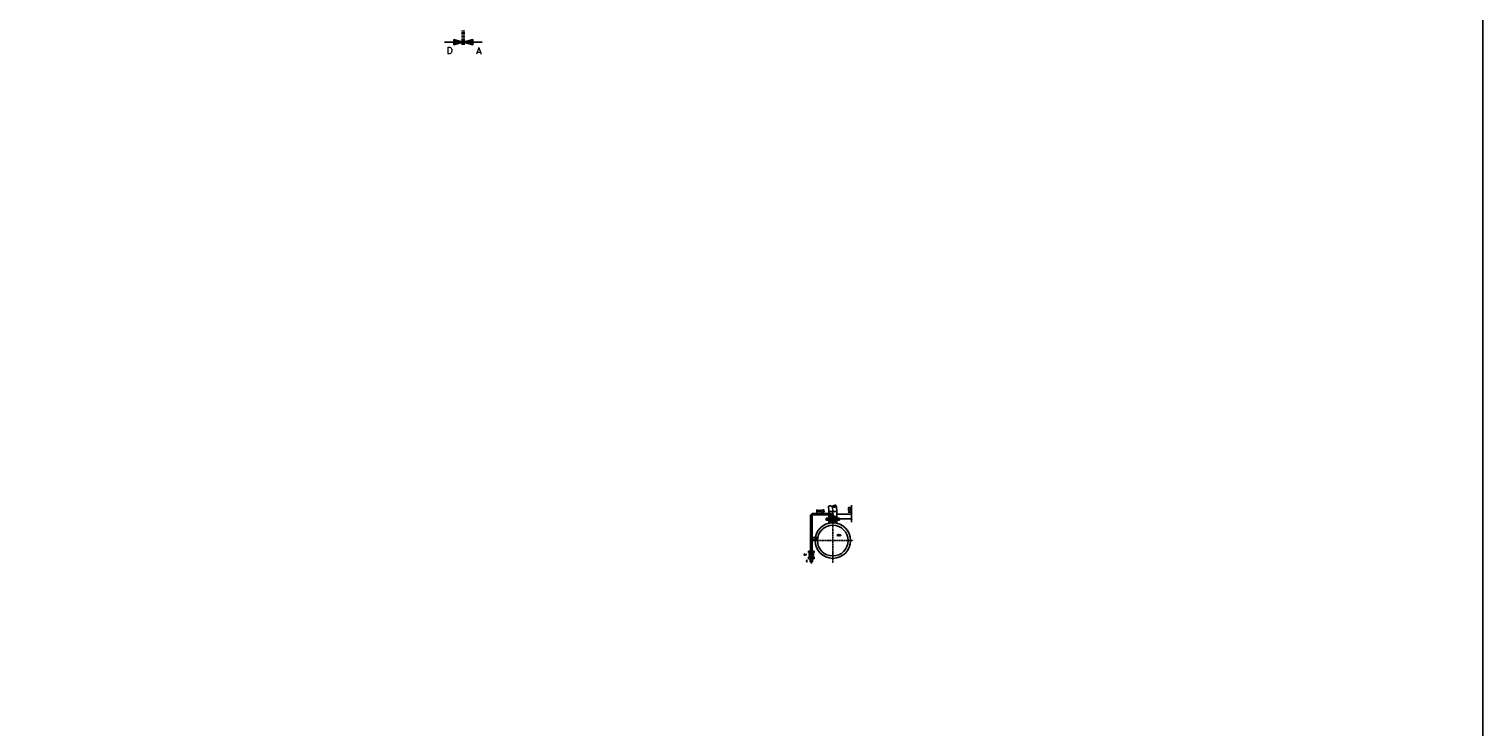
# Model space of a CAD drawing. Header units: millimetres. Extents: x -197187 to 231260338, y -45270 to 70505.
# Tile 32 of 85: x 881 to 31586, y -13609 to 1127. Entities that reach past the tile are written whole.
import ezdxf
from ezdxf.enums import TextEntityAlignment as Align

# ---------------------------------------------------------------- set-up
doc = ezdxf.new("R2010")
doc.units = ezdxf.units.MM
doc.header["$LTSCALE"] = 0.5
for name, pattern in [('DASHDOT', [1, 0.5, -0.25, 0, -0.25]), ('DOT', [0.25, 0, -0.25]), ('HIDDEN', [0.375, 0.25, -0.125])]:
    doc.linetypes.add(name, pattern=pattern)
for name, color, linetype in [('17', 7, 'Continuous'), ('44', 7, 'Continuous'), ('45', 7, 'Continuous'), ('8', 7, 'Continuous')]:
    doc.layers.add(name, color=color, linetype=linetype)
doc.styles.add('ROMANS', font='ROMANS', dxfattribs={"height": 0.2})

# ---------------------------------------------------------------- blocks, each defined once
blk = doc.blocks.new('PFEIL')
at = {"layer": '17', "color": 7, "linetype": 'Continuous'}
for p, q in [((-40, 0), (-20, 0)), ((-20, 5.359), (-20, -5.359)), ((0, 0), (-20, 5.359)), ((-20, 5.0491), (-18.8434, 5.0491)), ((-20, 4.5991), (-17.164, 4.5991)), ((-20, 4.1491), (-15.4846, 4.1491)), ((-20, 3.6991), (-13.8052, 3.6991)), ((-20, 3.2491), (-12.1258, 3.2491)), ((-20, 2.7991), (-10.4464, 2.7991)), ((-20, 2.3491), (-8.7669, 2.3491)), ((-20, 1.8991), (-7.0875, 1.8991)), ((-20, 1.4491), (-5.4081, 1.4491)), ((-20, 0.9991), (-3.7287, 0.9991)), ((-20, 0.5491), (-2.0493, 0.5491)), ((-20, 0.0991), (-0.3698, 0.0991)), ((-20, -5.359), (0, 0)), ((-20, -0.3509), (-1.3096, -0.3509)), ((-20, -0.8009), (-2.989, -0.8009)), ((-20, -1.2509), (-4.6684, -1.2509)), ((-20, -1.7009), (-6.3478, -1.7009)), ((-20, -2.1509), (-8.0272, -2.1509)), ((-20, -2.6009), (-9.7067, -2.6009)), ((-20, -3.0509), (-11.3861, -3.0509)), ((-20, -3.5009), (-13.0655, -3.5009)), ((-20, -3.9509), (-14.7449, -3.9509)), ((-20, -4.4009), (-16.4243, -4.4009)), ((-20, -4.8509), (-18.1038, -4.8509)), ((-20, -5.3009), (-19.7832, -5.3009))]:
    blk.add_line(p, q, dxfattribs=at)

msp = doc.modelspace()

# ---------------------------------------------------------------- hatches: boundary and pattern name
at = {"linetype": 'Continuous'}
h = msp.add_hatch(color=256, dxfattribs=at)
h.paths.add_polyline_path([(18251.152, -9115.831), (18251.152, -9093.979), (18259.044, -9093.977)])
h.paths.add_polyline_path([(18243.249, -9093.981), (18251.152, -9093.979), (18251.152, -9115.831)])
h = msp.add_hatch(color=256, dxfattribs=at)
h.paths.add_polyline_path([(18251.152, -9215.831), (18251.152, -9237.683), (18259.044, -9237.685)])
h.paths.add_polyline_path([(18243.249, -9237.681), (18251.152, -9237.683), (18251.152, -9215.831)])

# ---------------------------------------------------------------- linework, layer by layer
at = {"linetype": 'HIDDEN', "ltscale": 10}
for p, q in [((17817.512, -9098.981), (17771.362, -9098.981)), ((17817.512, -9132.681), (17771.362, -9132.681)), ((17817.512, -9098.981), (17817.512, -9132.681)), ((17838.662, -9153.831), (17872.362, -9153.831)), ((17838.662, -9153.831), (17838.662, -9182.131)), ((17872.362, -9215.831), (17838.662, -9182.131)), ((17872.362, -9153.831), (17872.362, -9215.831))]:
    msp.add_line(p, q, dxfattribs=at)
at = {"linetype": 'Continuous'}
for p, q in [((18243.249, -9093.981), (18259.044, -9093.977)), ((18251.152, -9115.831), (18243.249, -9093.981)), ((18251.152, -9115.831), (18259.044, -9093.977)), ((18251.152, -9215.831), (18243.249, -9237.681)), ((18243.249, -9237.681), (18259.044, -9237.685)), ((18251.152, -9215.831), (18259.044, -9237.685))]:
    msp.add_line(p, q, dxfattribs=at)
at = {"color": 3}
msp.add_lwpolyline([(31586.419, 37686.455), (-63672.453, 37686.455), (-63672.453, -45269.811), (31586.419, -45269.811)], close=True, dxfattribs=at)
at = {"linetype": 'HIDDEN', "ltscale": 10}
for radius in [54.85, 21.15]:
    msp.add_arc((17817.512, -9153.831), radius, 0, 90, dxfattribs=at)
at = {"layer": '17', "linetype": 'DASHDOT', "lineweight": 50, "ltscale": 20}
msp.add_line((10052.628, 1102.838), (10052.628, 791.649), dxfattribs=at)
at = {"layer": '45', "linetype": 'Continuous', "ltscale": 10}
for p, q in [((17386.812, -9153.831), (17386.812, -9608.147)), ((17420.512, -9153.831), (17386.812, -9153.831)), ((17420.512, -9153.831), (17420.512, -9608.147)), ((17441.662, -9098.981), (17771.362, -9098.981)), ((17441.662, -9098.981), (17441.662, -9132.681)), ((17441.662, -9132.681), (17771.362, -9132.681)), ((17998.012, -9201.831), (17713.012, -9201.831)), ((17713.012, -9245.831), (17713.012, -9201.831)), ((17771.362, -9168.831), (17762.52, -9201.831)), ((17771.362, -9062.831), (17771.362, -9168.831)), ((17771.362, -9062.831), (17939.662, -9062.831)), ((17771.362, -9168.831), (17939.662, -9168.831)), ((17939.662, -9062.831), (17939.662, -9168.831)), ((17939.662, -9168.831), (17948.505, -9201.831)), ((17960.9, -9115.831), (18263.652, -9115.831)), ((17998.012, -9245.831), (17998.012, -9201.831)), ((18251.152, -9283.39), (18251.152, -8924.936)), ((17998.012, -9223.831), (17713.012, -9223.831)), ((17998.012, -9245.831), (17713.012, -9245.831)), ((17771.362, -9278.831), (17762.52, -9245.831)), ((17939.662, -9278.831), (17771.362, -9278.831)), ((17771.362, -9278.831), (17771.362, -9308.395)), ((17939.662, -9278.831), (17948.505, -9245.831)), ((17939.662, -9278.831), (17939.662, -9308.395)), ((18012.391, -9215.831), (18263.652, -9215.831)), ((17381.812, -9608.147), (17486.31, -9608.147)), ((17381.812, -9608.147), (17381.812, -9648.147)), ((17381.812, -9648.147), (17481.393, -9648.147)), ((17386.812, -9873.831), (17386.812, -9648.147)), ((17428.581, -9628.147), (17410.316, -9628.147)), ((17415.512, -9608.147), (17415.512, -9648.147)), ((17420.512, -9608.147), (17420.512, -9648.147)), ((17420.512, -9873.831), (17420.512, -9648.147)), ((17518.507, -9628.147), (17498.507, -9628.147)), ((17508.507, -9618.147), (17508.507, -9638.147)), ((17346.162, -9895.831), (17346.162, -9927.831)), ((17346.162, -9895.831), (17461.162, -9895.831)), ((17346.162, -9911.831), (17461.162, -9911.831)), ((17346.162, -9927.831), (17461.162, -9927.831)), ((17346.162, -9927.831), (17377.023, -9954.13)), ((17346.162, -10025.831), (17377.023, -9999.532)), ((17346.162, -10025.831), (17461.162, -10025.831)), ((17346.162, -10057.831), (17346.162, -10025.831)), ((17346.162, -10041.831), (17461.162, -10041.831)), ((17346.162, -10057.831), (17461.162, -10057.831)), ((17378.662, -10082.831), (17378.662, -10122.831)), ((17378.662, -10082.831), (17428.662, -10082.831)), ((17378.662, -10122.831), (17428.662, -10122.831)), ((17386.812, -9873.831), (17380.918, -9895.831)), ((17386.812, -9873.831), (17420.512, -9873.831)), ((17388.662, -10057.831), (17388.662, -10082.831)), ((17418.662, -10057.831), (17418.662, -10082.831)), ((17420.512, -9873.831), (17426.407, -9895.831)), ((17428.662, -10082.831), (17428.662, -10122.831)), ((17461.162, -9927.831), (17430.302, -9954.13)), ((17461.162, -10025.831), (17430.302, -9999.532)), ((17461.162, -9895.831), (17461.162, -9927.831)), ((17461.162, -10057.831), (17461.162, -10025.831))]:
    msp.add_line(p, q, dxfattribs=at)
at = {"layer": '45', "linetype": 'DASHDOT', "ltscale": 10}
for p, q in [((17403.662, -9153.831), (17403.662, -10154.923)), ((17817.512, -9115.831), (17441.662, -9115.831)), ((17855.512, -9062.831), (17855.512, -10151.046)), ((18286.892, -9673.831), (17434.119, -9673.831)), ((17346.162, -9976.831), (17461.162, -9976.831))]:
    msp.add_line(p, q, dxfattribs=at)
at = {"layer": '45', "linetype": 'DOT', "ltscale": 10}
msp.add_line((17425.512, -9608.147), (17425.512, -9648.147), dxfattribs=at)
at = {"layer": '45', "linetype": 'HIDDEN', "ltscale": 10}
for p, q in [((17528.507, -9648.147), (17481.393, -9648.147)), ((17528.507, -9608.147), (17486.31, -9608.147)), ((17528.507, -9608.147), (17528.507, -9648.147))]:
    msp.add_line(p, q, dxfattribs=at)
at = {"layer": '45', "linetype": 'Continuous', "ltscale": 10}
for centre, radius in [((17855.512, -9673.831), 375), ((17855.512, -9673.831), 325), ((17403.662, -9976.831), 35)]:
    msp.add_circle(centre, radius, dxfattribs=at)
for radius in [54.85, 21.15]:
    msp.add_arc((17441.662, -9153.831), radius, 90, 180, dxfattribs=at)
at = {"layer": '45', "linetype": 'DASHDOT', "ltscale": 10}
for centre, start, end in [((17441.662, -9153.831), 90, 180), ((17817.512, -9153.831), 0, 90)]:
    msp.add_arc(centre, 38, start, end, dxfattribs=at)
at = {"layer": '45', "linetype": 'Continuous', "ltscale": 10}
for major_axis, ratio, end_param in [((0, 144.85), 0.209526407, 5.483052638), ((0, 313.15), 0.634360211, 5.117595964)]:
    msp.add_ellipse((17741.013, -9062.831), major_axis=major_axis, ratio=ratio, start_param=4.71238898, end_param=end_param, dxfattribs=at)
at = {"layer": '45', "linetype": 'DASHDOT', "ltscale": 10}
msp.add_ellipse((17741.013, -9062.831), major_axis=(0, 229), ratio=0.499999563, start_param=4.71238898, end_param=5.239200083, dxfattribs=at)
at = {"layer": '45', "linetype": 'Continuous', "ltscale": 10}
msp.add_open_spline([(17762.787, -8961.927), (17763.2, -8958.786), (17763.694, -8955.716), (17764.84, -8952.656), (17766.224, -8948.962), (17769.669, -8946.867), (17773.324, -8944.944), (17784.198, -8939.222), (17796.38, -8934.841), (17806.871, -8938.774), (17816.432, -8942.36), (17825.751, -8947.434), (17835.405, -8951.114), (17842.945, -8953.988), (17850.485, -8956.835), (17858.155, -8959.597), (17865.368, -8962.194), (17872.785, -8964.165), (17880.135, -8965.766), (17888.667, -8967.625), (17897.718, -8965.544), (17906.355, -8961.91), (17911.459, -8959.763), (17914.995, -8956.866), (17918.694, -8952.27), (17921.95, -8948.226), (17923.972, -8943.55), (17923.576, -8939.385), (17923.238, -8935.826), (17921.013, -8932.077), (17917.152, -8929.52), (17910.818, -8925.325), (17904.128, -8927.083), (17897.872, -8928.363), (17892.844, -8929.392), (17887.734, -8930.323), (17882.834, -8932.219), (17878.855, -8933.759), (17875.019, -8935.321), (17871.266, -8937.232), (17866.951, -8939.429), (17862.854, -8941.984), (17858.541, -8944.173), (17854.125, -8946.414), (17849.655, -8948.473), (17845.045, -8950.342), (17843.037, -8951.157), (17840.985, -8951.735), (17838.875, -8952.27)], degree=3, knots=[0, 0, 0, 0, 0.033409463, 0.033409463, 0.033409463, 0.0737461, 0.0737461, 0.0737461, 0.193755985, 0.193755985, 0.193755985, 0.303134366, 0.303134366, 0.303134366, 0.388561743, 0.388561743, 0.388561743, 0.46888074, 0.46888074, 0.46888074, 0.562126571, 0.562126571, 0.562126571, 0.617218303, 0.617218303, 0.617218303, 0.66569853, 0.66569853, 0.66569853, 0.707116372, 0.707116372, 0.707116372, 0.775071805, 0.775071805, 0.775071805, 0.829693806, 0.829693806, 0.829693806, 0.874051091, 0.874051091, 0.874051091, 0.925048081, 0.925048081, 0.925048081, 0.977258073, 0.977258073, 0.977258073, 1, 1, 1, 1], dxfattribs=at)

# ---------------------------------------------------------------- block references
at = {"layer": '17', "linetype": 'Continuous', "lineweight": 50, "ltscale": 10, "xscale": 10, "yscale": -10}
msp.add_blockref('PFEIL', (10052.628, 851.669), dxfattribs=at)
at = {"layer": '17', "linetype": 'Continuous', "lineweight": 50, "ltscale": 10, "xscale": 10, "yscale": 10, "rotation": 180}
msp.add_blockref('PFEIL', (10052.628, 851.669), dxfattribs=at)

# ---------------------------------------------------------------- texts
at = {"layer": '17', "linetype": 'Continuous', "lineweight": 50, "ltscale": 10, "style": 'ROMANS'}
for s, p in [('D', (9699.197, 605.422)), ('A', (10327.391, 596.117))]:
    msp.add_text(s, height=140, dxfattribs=at).set_placement(p)
at = {"layer": '44', "linetype": 'Continuous', "ltscale": 10, "style": 'ROMANS'}
msp.add_text('100', height=50, rotation=90, dxfattribs=at).set_placement((18230.824, -9095.54))
at = {"layer": '45', "linetype": 'DOT', "ltscale": 10, "style": 'ROMANS'}
msp.add_text('DN25', height=50, dxfattribs=at).set_placement((17503.523, -9075.259))
at = {"layer": '45', "linetype": 'Continuous', "ltscale": 10, "style": 'ROMANS'}
for s, p in [('SV', (17240.898, -9991.293)), ('C', (17291.371, -10122.881))]:
    msp.add_text(s, height=35, dxfattribs=at).set_placement(p)
at = {"layer": '8', "linetype": 'Continuous', "ltscale": 10, "style": 'ROMANS'}
msp.add_text('FSR', height=35, dxfattribs=at).set_placement((17939.226, -9563.476), align=Align.MIDDLE_LEFT)

doc.saveas('drawing.dxf')
